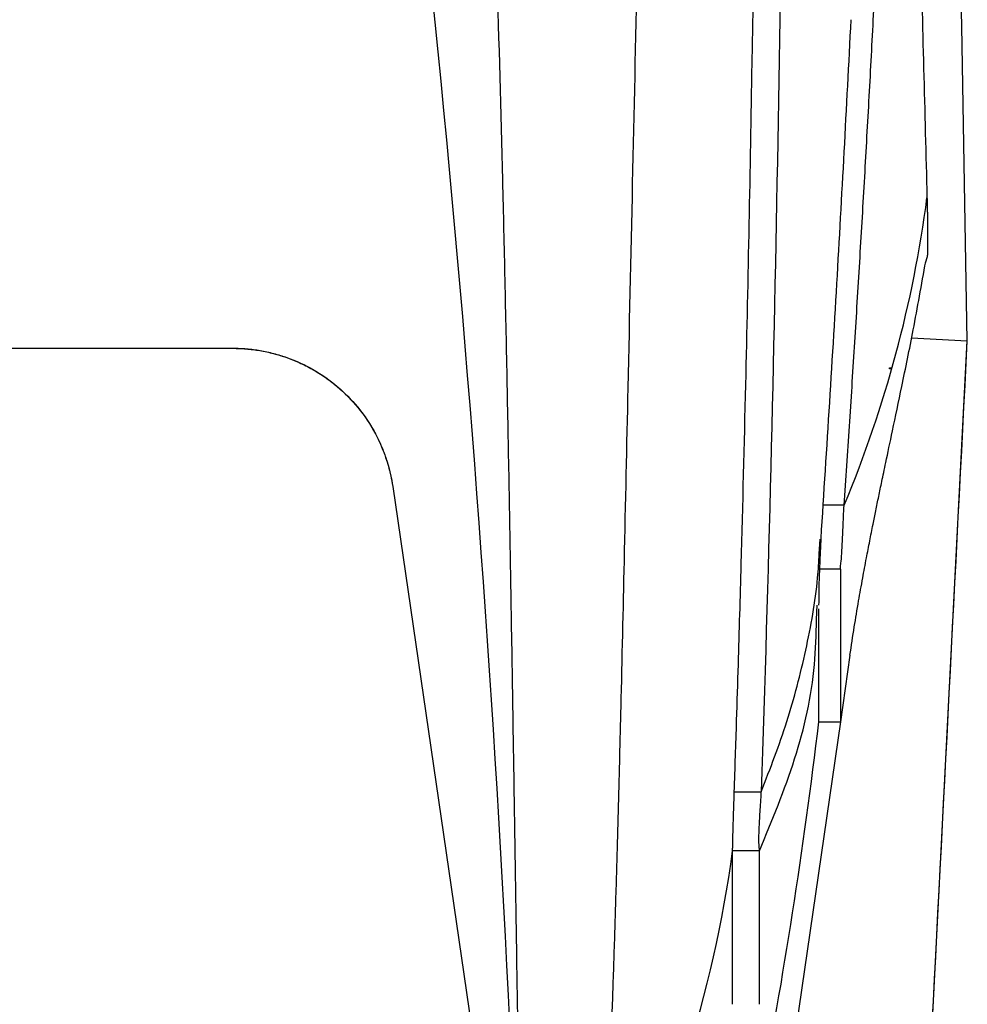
# Model space of a CAD drawing. Header units: millimetres. Extents: x -0.39 to 0.76, y -0.29 to 0.59.
# Tile 96 of 137: x 0.2361 to 0.2713, y 0.3787 to 0.4153. Entities that reach past the tile are written whole.
import ezdxf

# ---------------------------------------------------------------- set-up
doc = ezdxf.new("R2010")
doc.units = ezdxf.units.MM

msp = doc.modelspace()

# ---------------------------------------------------------------- linework, layer by layer
at = {"color": 7, "linetype": 'Continuous', "lineweight": 25}
for p, q in [((0.271082, 0.415055), (0.270664, 0.438988)), ((0.269793, 0.406487), (0.269726, 0.40625)), ((0.26922, 0.403487), (0.271287, 0.403375)), ((0.269944, 0.37722), (0.271287, 0.403375)), ((0.271287, 0.403365), (0.271285, 0.403379)), ((0.271287, 0.403365), (0.271287, 0.403375)), ((0.192185, 0.403098), (0.24401, 0.403098)), ((0.192185, 0.403095), (0.24401, 0.403095)), ((0.24401, 0.403095), (0.24401, 0.403098)), ((0.268378, 0.402361), (0.268473, 0.402361)), ((0.268397, 0.402341), (0.26847, 0.402341)), ((0.268472, 0.402352), (0.268403, 0.402352)), ((0.249947, 0.397967), (0.254305, 0.368115)), ((0.249947, 0.397967), (0.249947, 0.397963)), ((0.249947, 0.397963), (0.254305, 0.368112)), ((0.265791, 0.395469), (0.265828, 0.39601)), ((0.266572, 0.394889), (0.265772, 0.394889)), ((0.265686, 0.393022), (0.265711, 0.393554)), ((0.265759, 0.39303), (0.265759, 0.393018)), ((0.26693, 0.3917), (0.266572, 0.389227)), ((0.266572, 0.389227), (0.264526, 0.375094)), ((0.265772, 0.389227), (0.266572, 0.389227)), ((0.262634, 0.38663), (0.263634, 0.38663)), ((0.263572, 0.38444), (0.262572, 0.38444))]:
    msp.add_line(p, q, dxfattribs=at)
at = {"color": 9, "linetype": 'Continuous', "lineweight": 25}
msp.add_line((0.268438, 0.402117), (0.268392, 0.402117), dxfattribs=at)
at = {"color": 7, "linetype": 'Continuous', "lineweight": 25, "flags": 128}
msp.add_lwpolyline([(0.271287, 0.403375), (0.271184, 0.409215), (0.271082, 0.415055)], dxfattribs=at)
at = {"color": 7, "linetype": 'Continuous', "lineweight": 25}
for points, knots in [([(0.2667144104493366, 0.397268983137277), (0.266780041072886, 0.3982451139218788), (0.2669116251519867, 0.4002021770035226), (0.2670997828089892, 0.4031472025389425), (0.2672818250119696, 0.406108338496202), (0.2674570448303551, 0.4090858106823), (0.2676256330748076, 0.4120796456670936), (0.2677875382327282, 0.4150899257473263), (0.2679427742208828, 0.4181167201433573), (0.2680913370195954, 0.4211601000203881), (0.2682332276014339, 0.4242201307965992), (0.2683684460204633, 0.4272968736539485), (0.2684969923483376, 0.4303903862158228), (0.2686188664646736, 0.433500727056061), (0.2687340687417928, 0.436627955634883), (0.2688425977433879, 0.4397721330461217), (0.2689540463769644, 0.4432308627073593), (0.269066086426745, 0.4470128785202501), (0.2691762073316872, 0.4511269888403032), (0.2692758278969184, 0.455283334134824), (0.2693649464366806, 0.4594819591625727), (0.2694435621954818, 0.4637229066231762), (0.2695116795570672, 0.4680062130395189), (0.2695692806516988, 0.4723318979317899), (0.2696164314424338, 0.476699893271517), (0.269652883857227, 0.481110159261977), (0.2696795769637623, 0.4855623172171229), (0.2696884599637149, 0.4885459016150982), (0.2696929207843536, 0.490044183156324)], [0, 0, 0, 0, 0.0318727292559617, 0.0639022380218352, 0.0960886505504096, 0.1284321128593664, 0.1609327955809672, 0.1935908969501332, 0.2264066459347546, 0.2593803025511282, 0.2925120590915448, 0.3258020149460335, 0.3592503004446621, 0.3928570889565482, 0.4266226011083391, 0.4605471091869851, 0.494630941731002, 0.5384988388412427, 0.5827810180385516, 0.6274775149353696, 0.6725884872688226, 0.7181142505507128, 0.764055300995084, 0.8104122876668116, 0.8571853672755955, 0.904374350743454, 0.9519791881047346, 1, 1, 1, 1]), ([(0.2626339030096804, 0.3866298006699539), (0.2626629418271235, 0.387511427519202), (0.2627147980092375, 0.3890857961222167), (0.2628013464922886, 0.3919015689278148), (0.2629210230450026, 0.3960525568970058), (0.2631092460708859, 0.4034838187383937), (0.2633708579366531, 0.4168063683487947), (0.2635823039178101, 0.4360934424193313), (0.2636380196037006, 0.4585418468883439), (0.2636301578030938, 0.4738759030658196), (0.2636265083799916, 0.4809939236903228)], [0, 0, 0, 0, 0.0284836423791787, 0.050864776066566, 0.0908334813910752, 0.1622133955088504, 0.2896955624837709, 0.517345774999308, 0.775953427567, 1, 1, 1, 1]), ([(0.2580835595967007, 0.3779420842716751), (0.2581093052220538, 0.3786755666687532), (0.2581617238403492, 0.3801689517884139), (0.2582332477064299, 0.3824509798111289), (0.2583016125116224, 0.3848142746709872), (0.2583665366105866, 0.3872593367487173), (0.2584520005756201, 0.3907241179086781), (0.2585595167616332, 0.3955191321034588), (0.258702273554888, 0.4021670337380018), (0.2588703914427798, 0.4096613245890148), (0.2590421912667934, 0.417625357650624), (0.2592387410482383, 0.4270704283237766), (0.2594416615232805, 0.4377167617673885), (0.2596102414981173, 0.447191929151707), (0.259726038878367, 0.4538693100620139), (0.2597979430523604, 0.4580498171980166), (0.2598681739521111, 0.4621460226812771), (0.2599370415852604, 0.4661572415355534), (0.2600047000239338, 0.4700823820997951), (0.2600497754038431, 0.4726723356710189), (0.2600720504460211, 0.4739522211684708)], [0, 0, 0, 0, 0.0233160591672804, 0.0474719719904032, 0.072469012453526, 0.0983084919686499, 0.1249917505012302, 0.1822218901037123, 0.2499820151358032, 0.3348217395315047, 0.4181337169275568, 0.4999157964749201, 0.630338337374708, 0.7499292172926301, 0.793915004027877, 0.8369809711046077, 0.8791245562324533, 0.9203435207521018, 0.9606359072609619, 1, 1, 1, 1]), ([(0.2528206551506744, 0.4391110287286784), (0.2528607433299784, 0.4384354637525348), (0.2529415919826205, 0.4370730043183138), (0.2530554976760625, 0.4350137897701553), (0.2531652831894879, 0.4329218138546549), (0.2532702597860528, 0.4307973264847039), (0.2533705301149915, 0.4286404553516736), (0.2534659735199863, 0.4264513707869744), (0.253624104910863, 0.422571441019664), (0.2538235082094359, 0.4168566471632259), (0.2539945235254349, 0.410657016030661), (0.2541126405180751, 0.4055708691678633), (0.2541920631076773, 0.4017623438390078), (0.2542650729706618, 0.397893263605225), (0.2543345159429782, 0.3938985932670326), (0.2543982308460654, 0.389963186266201), (0.2544619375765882, 0.3858985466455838), (0.2545227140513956, 0.3819559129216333), (0.2545650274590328, 0.3792377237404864), (0.2545851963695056, 0.3779420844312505)], [0, 0, 0, 0, 0.0328121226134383, 0.0661745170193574, 0.1000865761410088, 0.1345475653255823, 0.1695566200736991, 0.2051127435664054, 0.2412148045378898, 0.3587468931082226, 0.4842007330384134, 0.5447660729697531, 0.6082864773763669, 0.6713103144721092, 0.7351138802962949, 0.8050750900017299, 0.8654356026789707, 0.9358591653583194, 1, 1, 1, 1]), ([(0.2692146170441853, 0.4306553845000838), (0.2692354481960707, 0.4298576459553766), (0.2693436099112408, 0.4257155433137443), (0.2695362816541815, 0.4183772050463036), (0.2697059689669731, 0.4118823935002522), (0.2697895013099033, 0.4086851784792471)], [0, 0, 0, 0, 0.1080264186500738, 0.5609062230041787, 1, 1, 1, 1]), ([(0.2658148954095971, 0.3954081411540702), (0.2660310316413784, 0.3987696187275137), (0.2664566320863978, 0.4053888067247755), (0.2668038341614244, 0.4120265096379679), (0.2669747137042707, 0.4152933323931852)], [0, 0, 0, 0, 0.507838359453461, 1, 1, 1, 1]), ([(0.2697895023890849, 0.4086851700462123), (0.2697910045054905, 0.4086261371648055), (0.2697939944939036, 0.4085086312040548), (0.2697979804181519, 0.4083372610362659), (0.2698015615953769, 0.4081708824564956), (0.2698047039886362, 0.4080097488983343), (0.2698087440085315, 0.4077774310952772), (0.2698125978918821, 0.4074871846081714), (0.2698145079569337, 0.4071701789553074), (0.2698136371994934, 0.406903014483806), (0.2698102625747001, 0.4067182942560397), (0.2698054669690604, 0.4065989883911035), (0.2698001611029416, 0.4065239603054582), (0.2697956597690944, 0.4064994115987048), (0.2697933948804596, 0.4064870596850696)], [0, 0, 0, 0, 0.0507618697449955, 0.1010423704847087, 0.1510268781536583, 0.2009040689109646, 0.250863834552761, 0.3746224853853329, 0.5000333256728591, 0.6252964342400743, 0.7492035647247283, 0.8323257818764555, 0.9156331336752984, 1, 1, 1, 1]), ([(0.2669300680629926, 0.3917003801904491), (0.2669820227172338, 0.3920490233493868), (0.2670793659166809, 0.3927022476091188), (0.2672408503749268, 0.3936621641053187), (0.2673930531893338, 0.3945159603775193), (0.267531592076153, 0.3952575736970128), (0.2676617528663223, 0.3959321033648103), (0.2677785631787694, 0.3965221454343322), (0.2678893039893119, 0.3970709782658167), (0.2679984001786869, 0.3976035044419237), (0.2681153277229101, 0.3981665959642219), (0.2682658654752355, 0.3988833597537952), (0.2685241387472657, 0.4001004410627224), (0.2688711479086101, 0.4017488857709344), (0.2693028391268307, 0.4038488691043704), (0.2695888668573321, 0.4054567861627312), (0.2697407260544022, 0.4063104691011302)], [0, 0, 0, 0, 0.1072207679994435, 0.2008908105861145, 0.2812609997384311, 0.3485544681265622, 0.4031198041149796, 0.455604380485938, 0.4977853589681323, 0.5423479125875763, 0.5892597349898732, 0.6418050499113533, 0.7095573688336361, 0.7925885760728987, 0.8898801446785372, 1, 1, 1, 1]), ([(0.2440102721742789, 0.4030978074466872), (0.2440960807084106, 0.4030967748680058), (0.2442672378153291, 0.4030947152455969), (0.2445229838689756, 0.4030779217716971), (0.2447768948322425, 0.4030510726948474), (0.2450289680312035, 0.4030132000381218), (0.2452792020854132, 0.4029645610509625), (0.2455275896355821, 0.4029050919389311), (0.2457741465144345, 0.4028347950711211), (0.2462798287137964, 0.4026672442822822), (0.2470200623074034, 0.402328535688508), (0.2479056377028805, 0.4017033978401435), (0.2486644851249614, 0.4009380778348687), (0.2491508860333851, 0.4002250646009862), (0.249448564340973, 0.3996478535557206), (0.2496211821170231, 0.3992430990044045), (0.2497622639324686, 0.3988276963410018), (0.2498746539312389, 0.398402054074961), (0.2499230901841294, 0.3981121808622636), (0.2499474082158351, 0.3979666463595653)], [0, 0, 0, 0, 0.0301073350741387, 0.0600532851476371, 0.0898921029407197, 0.1196786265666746, 0.1494679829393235, 0.1793152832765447, 0.209275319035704, 0.2394022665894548, 0.366234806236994, 0.4931459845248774, 0.6178187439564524, 0.7425662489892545, 0.7943230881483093, 0.845664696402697, 0.8968706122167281, 0.948222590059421, 1, 1, 1, 1]), ([(0.2440102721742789, 0.4030945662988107), (0.2440926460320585, 0.4030935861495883), (0.2442585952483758, 0.4030916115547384), (0.2445088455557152, 0.4030754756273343), (0.2447616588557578, 0.4030492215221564), (0.2450163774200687, 0.403011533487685), (0.245272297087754, 0.4029623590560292), (0.2455286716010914, 0.4029013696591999), (0.245784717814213, 0.4028283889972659), (0.2460396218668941, 0.4027432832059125), (0.2462925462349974, 0.402645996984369), (0.2465426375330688, 0.4025365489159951), (0.2467890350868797, 0.4024150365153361), (0.247030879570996, 0.4022816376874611), (0.2472673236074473, 0.4021366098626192), (0.2474975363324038, 0.401980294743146), (0.2477207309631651, 0.4018130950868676), (0.248129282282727, 0.4014763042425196), (0.2487101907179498, 0.4008800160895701), (0.2492005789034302, 0.4001442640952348), (0.2494968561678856, 0.3995371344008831), (0.2496547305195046, 0.3991458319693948), (0.2497820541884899, 0.3987516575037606), (0.2498820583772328, 0.398358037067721), (0.2499257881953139, 0.3980939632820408), (0.2499474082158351, 0.3979634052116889)], [0, 0, 0, 0, 0.0288958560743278, 0.0582131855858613, 0.0879351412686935, 0.1180429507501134, 0.1485159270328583, 0.1793314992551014, 0.2104652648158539, 0.2418910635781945, 0.273581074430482, 0.3055059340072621, 0.3376348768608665, 0.3699358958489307, 0.4023759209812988, 0.4349210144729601, 0.4675365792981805, 0.5001875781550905, 0.6206644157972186, 0.7581373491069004, 0.8082740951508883, 0.8576227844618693, 0.9060833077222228, 0.9535675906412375, 1, 1, 1, 1]), ([(0.2657790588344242, 0.3935529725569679), (0.2657794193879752, 0.3937284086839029), (0.2657801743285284, 0.3940957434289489), (0.2658008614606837, 0.3947407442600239), (0.2658248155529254, 0.3952908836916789), (0.2658488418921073, 0.3957742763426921), (0.2658605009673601, 0.39600884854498)], [0, 0, 0, 0, 0.234740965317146, 0.4915094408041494, 0.7532487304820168, 1, 1, 1, 1]), ([(0.2665722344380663, 0.394889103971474), (0.2665722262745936, 0.3948219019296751), (0.2665722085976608, 0.3946763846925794), (0.2665721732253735, 0.3944460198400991), (0.2665721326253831, 0.3941875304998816), (0.2665720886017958, 0.3939032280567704), (0.2665720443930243, 0.3935952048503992), (0.2665720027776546, 0.3932659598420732), (0.2665719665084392, 0.3929182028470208), (0.2665719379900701, 0.3925549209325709), (0.266571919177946, 0.3921793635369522), (0.2665719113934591, 0.39179505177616), (0.2665719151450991, 0.3914057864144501), (0.2665719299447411, 0.3910156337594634), (0.2665719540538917, 0.3906290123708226), (0.266571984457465, 0.3902503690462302), (0.2665720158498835, 0.3898855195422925), (0.2665720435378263, 0.3895362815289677), (0.2665720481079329, 0.3893315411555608), (0.2665720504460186, 0.3892267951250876)], [0, 0, 0, 0, 0.0253238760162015, 0.0548355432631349, 0.0885349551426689, 0.1264220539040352, 0.1684967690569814, 0.2147590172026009, 0.2652087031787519, 0.3198457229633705, 0.3786699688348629, 0.4416813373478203, 0.5088797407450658, 0.5802651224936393, 0.65583747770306, 0.7355968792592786, 0.8195435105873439, 0.9076777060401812, 1, 1, 1, 1]), ([(0.2657720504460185, 0.3892267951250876), (0.2657720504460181, 0.3896488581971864), (0.2657720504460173, 0.3904929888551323), (0.2657720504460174, 0.3919564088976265), (0.2657720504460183, 0.3931034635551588), (0.2657720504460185, 0.3934273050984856)], [0, 0, 0, 0, 0.4178152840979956, 0.8356350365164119, 1, 1, 1, 1]), ([(0.2625720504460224, 0.3844397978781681), (0.2625720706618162, 0.3844455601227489), (0.262572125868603, 0.3844612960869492), (0.2625726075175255, 0.3845000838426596), (0.2625737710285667, 0.3845654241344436), (0.2625756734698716, 0.3846534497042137), (0.2625788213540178, 0.3847900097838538), (0.2625834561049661, 0.3849834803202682), (0.2625907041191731, 0.3852540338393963), (0.2625981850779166, 0.3855061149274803), (0.2626047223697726, 0.385720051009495), (0.2626105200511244, 0.3859067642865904), (0.262617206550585, 0.3861184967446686), (0.2626252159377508, 0.3863668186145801), (0.2626310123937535, 0.3865422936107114), (0.2626339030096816, 0.3866298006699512)], [0, 0, 0, 0, 0.0239680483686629, 0.0654537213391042, 0.1244921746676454, 0.1921891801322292, 0.2499777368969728, 0.3749244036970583, 0.4997190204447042, 0.6247416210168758, 0.6919684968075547, 0.7498467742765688, 0.8335046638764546, 0.9169709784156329, 1, 1, 1, 1])]:
    msp.add_open_spline(points, degree=3, knots=knots, dxfattribs=at)
for points in [[(0.2646263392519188, 0.4842852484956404), (0.2646263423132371, 0.4678367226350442), (0.2646877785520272, 0.4350436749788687), (0.2641706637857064, 0.4026346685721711), (0.2636338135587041, 0.3866298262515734)], [(0.2488129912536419, 0.4380873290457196), (0.2519578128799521, 0.4148836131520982), (0.2538767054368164, 0.3915166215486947), (0.2547037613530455, 0.3681152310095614)], [(0.2667143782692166, 0.3972689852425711), (0.2682458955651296, 0.4009331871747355), (0.2692818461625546, 0.4047789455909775), (0.2697896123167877, 0.4086851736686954)], [(0.2699446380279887, 0.3772341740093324), (0.270395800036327, 0.3859443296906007), (0.2708401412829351, 0.3946547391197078), (0.2712868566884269, 0.4033649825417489)], [(0.2667143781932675, 0.397268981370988), (0.2664476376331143, 0.3972690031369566), (0.2661808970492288, 0.3972689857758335), (0.2659141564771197, 0.3972689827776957)], [(0.2665720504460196, 0.3948891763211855), (0.2665720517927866, 0.3949337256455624), (0.2666111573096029, 0.3951760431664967), (0.2666374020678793, 0.3957373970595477), (0.2666703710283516, 0.3964197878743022), (0.2666943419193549, 0.39697380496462), (0.2667144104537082, 0.3972689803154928)], [(0.2635720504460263, 0.3750937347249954), (0.2644735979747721, 0.3797765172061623), (0.2652075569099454, 0.3844915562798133), (0.2657720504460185, 0.3892267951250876)], [(0.2635720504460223, 0.3844397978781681), (0.2635720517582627, 0.3844960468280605), (0.2635351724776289, 0.3847265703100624), (0.2635573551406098, 0.3852406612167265), (0.2635882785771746, 0.385864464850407), (0.2636249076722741, 0.3863632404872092), (0.263633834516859, 0.386629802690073)], [(0.2577072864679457, 0.3691353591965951), (0.2602070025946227, 0.3739818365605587), (0.2618537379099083, 0.3791624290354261), (0.2625720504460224, 0.3844397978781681)], [(0.26257201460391, 0.3787400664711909), (0.262572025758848, 0.380312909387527), (0.2625720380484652, 0.3822127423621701), (0.2625720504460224, 0.3844397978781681)], [(0.2635720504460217, 0.3787400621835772), (0.2635720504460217, 0.3803114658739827), (0.2635720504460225, 0.382213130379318), (0.2635720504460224, 0.3844397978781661)]]:
    msp.add_open_spline(points, degree=3, dxfattribs=at)
at = {"color": 9, "linetype": 'Continuous', "lineweight": 25}
for points, knots in [([(0.2636338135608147, 0.3866298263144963), (0.2639700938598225, 0.387495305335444), (0.264642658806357, 0.3892262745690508), (0.265314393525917, 0.3918838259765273), (0.2657045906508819, 0.3939689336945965), (0.2657737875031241, 0.3951690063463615), (0.2657910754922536, 0.3954688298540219)], [0, 0, 0, 0, 0.3000232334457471, 0.6000503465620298, 0.9000774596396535, 0.9999999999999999, 0.9999999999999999, 0.9999999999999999, 0.9999999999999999]), ([(0.263572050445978, 0.3844397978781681), (0.2640392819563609, 0.3855693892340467), (0.2649737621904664, 0.3878286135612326), (0.2656306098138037, 0.3907250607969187), (0.2656729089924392, 0.392463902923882), (0.265686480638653, 0.3930218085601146)], [0, 0, 0, 0, 0.404452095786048, 0.8089190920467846, 1, 1, 1, 1])]:
    msp.add_open_spline(points, degree=3, knots=knots, dxfattribs=at)

doc.saveas('drawing.dxf')
